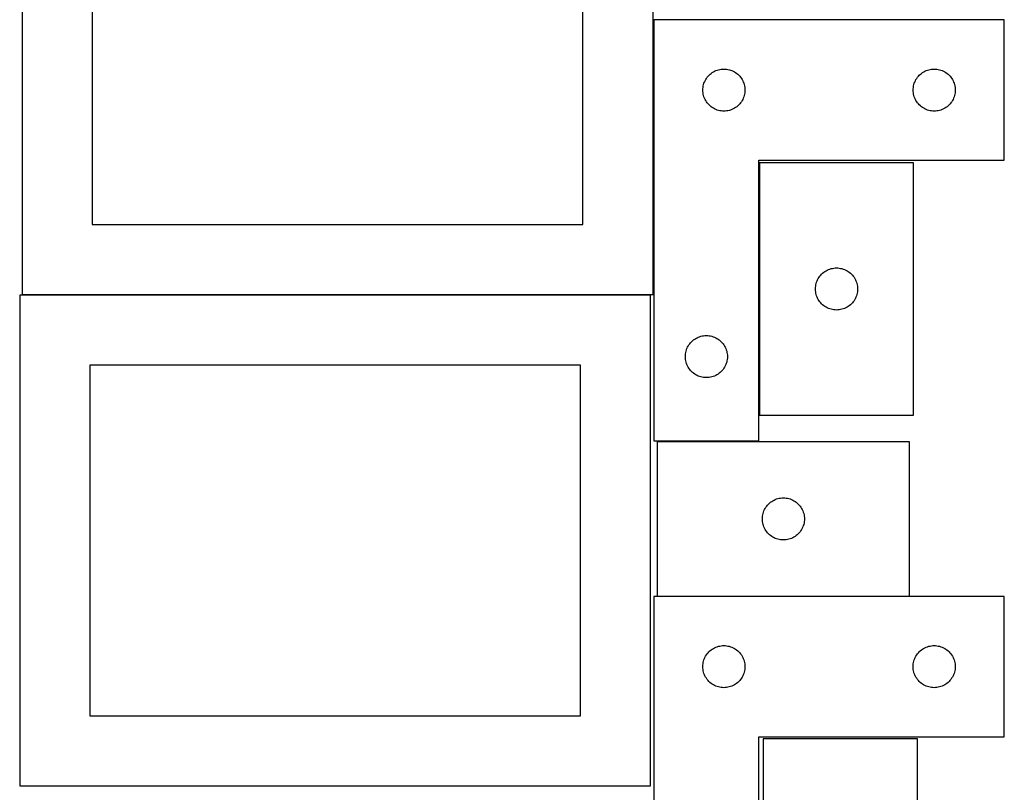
# Model space of a CAD drawing. Header units: millimetres. Extents: x 7 to 1243, y 7 to 2493.
# Tile 7 of 21: x 820 to 1241, y 640 to 970. Entities that reach past the tile are written whole.
import ezdxf

# ---------------------------------------------------------------- set-up
doc = ezdxf.new("R2010")
doc.units = ezdxf.units.MM
doc.layers.add('COMMON', color=5, linetype='CONTINUOUS', true_color=0x0000ff)
doc.layers.add('CUT', color=7, linetype='CONTINUOUS', true_color=0x000000)

msp = doc.modelspace()

# ---------------------------------------------------------------- linework, layer by layer
at = {"layer": 'COMMON'}
for p, q in [((1136.489098, 908.96564), (1136.489098, 800.96564)), ((1092.843677, 723.514549), (1200.843677, 723.514549))]:
    msp.add_line(p, q, dxfattribs=at)
at = {"layer": 'CUT'}
for p, q in [((821.083738, 1062.604799), (821.083738, 852.604799)), ((1091.083738, 852.604799), (1091.083738, 1062.604799)), ((851.083738, 1032.604799), (851.083738, 882.604799)), ((1061.083738, 882.604799), (1061.083738, 1032.604799)), ((1091.389098, 970.045409), (1091.389098, 790.045409)), ((1241.389098, 970.045409), (1091.389098, 970.045409)), ((1241.389098, 910.045409), (1241.389098, 970.045409)), ((1116.889098, 947.839637), (1117.4085, 948.117263)), ((1117.4085, 948.117263), (1117.944947, 948.360324)), ((1117.944947, 948.360324), (1118.496143, 948.56778)), ((1118.496143, 948.56778), (1119.059727, 948.738741)), ((1119.059727, 948.738741), (1119.633285, 948.872476)), ((1119.633285, 948.872476), (1120.214362, 948.968412)), ((1120.214362, 948.968412), (1120.80047, 949.026139)), ((1120.80047, 949.026139), (1121.389098, 949.045409)), ((1121.389098, 949.045409), (1121.977726, 949.026139)), ((1121.977726, 949.026139), (1122.563834, 948.968412)), ((1122.563834, 948.968412), (1123.144911, 948.872476)), ((1123.144911, 948.872476), (1123.718469, 948.738741)), ((1123.718469, 948.738741), (1124.282053, 948.56778)), ((1124.282053, 948.56778), (1124.833249, 948.360324)), ((1124.833249, 948.360324), (1125.369696, 948.117263)), ((1125.369696, 948.117263), (1125.889098, 947.839637)), ((1206.889098, 947.839637), (1207.4085, 948.117263)), ((1207.4085, 948.117263), (1207.944947, 948.360324)), ((1207.944947, 948.360324), (1208.496143, 948.56778)), ((1208.496143, 948.56778), (1209.059727, 948.738741)), ((1209.059727, 948.738741), (1209.633285, 948.872476)), ((1209.633285, 948.872476), (1210.214362, 948.968412)), ((1210.214362, 948.968412), (1210.80047, 949.026139)), ((1210.80047, 949.026139), (1211.389098, 949.045409)), ((1211.389098, 949.045409), (1211.977726, 949.026139)), ((1211.977726, 949.026139), (1212.563834, 948.968412)), ((1212.563834, 948.968412), (1213.144911, 948.872476)), ((1213.144911, 948.872476), (1213.718469, 948.738741)), ((1213.718469, 948.738741), (1214.282053, 948.56778)), ((1214.282053, 948.56778), (1214.833249, 948.360324)), ((1214.833249, 948.360324), (1215.369696, 948.117263)), ((1215.369696, 948.117263), (1215.889098, 947.839637)), ((1113.074182, 943.489559), (1113.317243, 944.026007)), ((1113.317243, 944.026007), (1113.594869, 944.545409)), ((1113.594869, 944.545409), (1113.905871, 945.045541)), ((1113.905871, 945.045541), (1114.248918, 945.524261)), ((1114.248918, 945.524261), (1114.62254, 945.979521)), ((1114.62254, 945.979521), (1115.025137, 946.40937)), ((1115.025137, 946.40937), (1115.454986, 946.811967)), ((1115.454986, 946.811967), (1115.910245, 947.185589)), ((1115.910245, 947.185589), (1116.388966, 947.528635)), ((1116.388966, 947.528635), (1116.889098, 947.839637)), ((1125.889098, 947.839637), (1126.38923, 947.528635)), ((1126.38923, 947.528635), (1126.867951, 947.185589)), ((1126.867951, 947.185589), (1127.32321, 946.811967)), ((1127.32321, 946.811967), (1127.753059, 946.40937)), ((1127.753059, 946.40937), (1128.155656, 945.979521)), ((1128.155656, 945.979521), (1128.529278, 945.524261)), ((1128.529278, 945.524261), (1128.872325, 945.045541)), ((1128.872325, 945.045541), (1129.183327, 944.545409)), ((1129.183327, 944.545409), (1129.460953, 944.026007)), ((1129.460953, 944.026007), (1129.704014, 943.489559)), ((1203.074182, 943.489559), (1203.317243, 944.026007)), ((1203.317243, 944.026007), (1203.594869, 944.545409)), ((1203.594869, 944.545409), (1203.905871, 945.045541)), ((1203.905871, 945.045541), (1204.248918, 945.524261)), ((1204.248918, 945.524261), (1204.62254, 945.979521)), ((1204.62254, 945.979521), (1205.025137, 946.40937)), ((1205.025137, 946.40937), (1205.454986, 946.811967)), ((1205.454986, 946.811967), (1205.910245, 947.185589)), ((1205.910245, 947.185589), (1206.388966, 947.528635)), ((1206.388966, 947.528635), (1206.889098, 947.839637)), ((1215.889098, 947.839637), (1216.38923, 947.528635)), ((1216.38923, 947.528635), (1216.867951, 947.185589)), ((1216.867951, 947.185589), (1217.32321, 946.811967)), ((1217.32321, 946.811967), (1217.753059, 946.40937)), ((1217.753059, 946.40937), (1218.155656, 945.979521)), ((1218.155656, 945.979521), (1218.529278, 945.524261)), ((1218.529278, 945.524261), (1218.872325, 945.045541)), ((1218.872325, 945.045541), (1219.183327, 944.545409)), ((1219.183327, 944.545409), (1219.460953, 944.026007)), ((1219.460953, 944.026007), (1219.704014, 943.489559)), ((1112.389098, 940.045409), (1112.408368, 940.634037)), ((1112.408368, 939.45678), (1112.389098, 940.045409)), ((1112.408368, 940.634037), (1112.466094, 941.220144)), ((1112.466094, 941.220144), (1112.56203, 941.801221)), ((1112.56203, 941.801221), (1112.695766, 942.37478)), ((1112.695766, 942.37478), (1112.866727, 942.938364)), ((1112.866727, 942.938364), (1113.074182, 943.489559)), ((1129.704014, 943.489559), (1129.911469, 942.938364)), ((1129.911469, 942.938364), (1130.08243, 942.37478)), ((1130.08243, 942.37478), (1130.216166, 941.801221)), ((1130.216166, 941.801221), (1130.312102, 941.220144)), ((1130.312102, 941.220144), (1130.369828, 940.634037)), ((1130.369828, 940.634037), (1130.389098, 940.045409)), ((1130.389098, 940.045409), (1130.369828, 939.45678)), ((1202.389098, 940.045409), (1202.408368, 940.634037)), ((1202.408368, 939.45678), (1202.389098, 940.045409)), ((1202.408368, 940.634037), (1202.466094, 941.220144)), ((1202.466094, 941.220144), (1202.56203, 941.801221)), ((1202.56203, 941.801221), (1202.695766, 942.37478)), ((1202.695766, 942.37478), (1202.866727, 942.938364)), ((1202.866727, 942.938364), (1203.074182, 943.489559)), ((1219.704014, 943.489559), (1219.911469, 942.938364)), ((1219.911469, 942.938364), (1220.08243, 942.37478)), ((1220.08243, 942.37478), (1220.216166, 941.801221)), ((1220.216166, 941.801221), (1220.312102, 941.220144)), ((1220.312102, 941.220144), (1220.369828, 940.634037)), ((1220.369828, 940.634037), (1220.389098, 940.045409)), ((1220.389098, 940.045409), (1220.369828, 939.45678)), ((1112.466094, 938.870673), (1112.408368, 939.45678)), ((1112.56203, 938.289596), (1112.466094, 938.870673)), ((1112.695766, 937.716037), (1112.56203, 938.289596)), ((1112.866727, 937.152453), (1112.695766, 937.716037)), ((1113.074182, 936.601258), (1112.866727, 937.152453)), ((1113.317243, 936.06481), (1113.074182, 936.601258)), ((1113.594869, 935.545409), (1113.317243, 936.06481)), ((1113.905871, 935.045276), (1113.594869, 935.545409)), ((1129.183327, 935.545409), (1128.872325, 935.045276)), ((1129.460953, 936.06481), (1129.183327, 935.545409)), ((1129.704014, 936.601258), (1129.460953, 936.06481)), ((1129.911469, 937.152453), (1129.704014, 936.601258)), ((1130.08243, 937.716037), (1129.911469, 937.152453)), ((1130.216166, 938.289596), (1130.08243, 937.716037)), ((1130.312102, 938.870673), (1130.216166, 938.289596)), ((1130.369828, 939.45678), (1130.312102, 938.870673)), ((1202.466094, 938.870673), (1202.408368, 939.45678)), ((1202.56203, 938.289596), (1202.466094, 938.870673)), ((1202.695766, 937.716037), (1202.56203, 938.289596)), ((1202.866727, 937.152453), (1202.695766, 937.716037)), ((1203.074182, 936.601258), (1202.866727, 937.152453)), ((1203.317243, 936.06481), (1203.074182, 936.601258)), ((1203.594869, 935.545409), (1203.317243, 936.06481)), ((1203.905871, 935.045276), (1203.594869, 935.545409)), ((1219.183327, 935.545409), (1218.872325, 935.045276)), ((1219.460953, 936.06481), (1219.183327, 935.545409)), ((1219.704014, 936.601258), (1219.460953, 936.06481)), ((1219.911469, 937.152453), (1219.704014, 936.601258)), ((1220.08243, 937.716037), (1219.911469, 937.152453)), ((1220.216166, 938.289596), (1220.08243, 937.716037)), ((1220.312102, 938.870673), (1220.216166, 938.289596)), ((1220.369828, 939.45678), (1220.312102, 938.870673)), ((1114.248918, 934.566556), (1113.905871, 935.045276)), ((1114.62254, 934.111296), (1114.248918, 934.566556)), ((1115.025137, 933.681447), (1114.62254, 934.111296)), ((1115.454986, 933.27885), (1115.025137, 933.681447)), ((1115.910245, 932.905228), (1115.454986, 933.27885)), ((1116.388966, 932.562182), (1115.910245, 932.905228)), ((1116.889098, 932.25118), (1116.388966, 932.562182)), ((1117.4085, 931.973554), (1116.889098, 932.25118)), ((1117.944947, 931.730493), (1117.4085, 931.973554)), ((1118.496143, 931.523037), (1117.944947, 931.730493)), ((1119.059727, 931.352076), (1118.496143, 931.523037)), ((1119.633285, 931.218341), (1119.059727, 931.352076)), ((1120.214362, 931.122405), (1119.633285, 931.218341)), ((1123.144911, 931.218341), (1122.563834, 931.122405)), ((1123.718469, 931.352076), (1123.144911, 931.218341)), ((1124.282053, 931.523037), (1123.718469, 931.352076)), ((1124.833249, 931.730493), (1124.282053, 931.523037)), ((1125.369696, 931.973554), (1124.833249, 931.730493)), ((1125.889098, 932.25118), (1125.369696, 931.973554)), ((1126.38923, 932.562182), (1125.889098, 932.25118)), ((1126.867951, 932.905228), (1126.38923, 932.562182)), ((1127.32321, 933.27885), (1126.867951, 932.905228)), ((1127.753059, 933.681447), (1127.32321, 933.27885)), ((1128.155656, 934.111296), (1127.753059, 933.681447)), ((1128.529278, 934.566556), (1128.155656, 934.111296)), ((1128.872325, 935.045276), (1128.529278, 934.566556)), ((1204.248918, 934.566556), (1203.905871, 935.045276)), ((1204.62254, 934.111296), (1204.248918, 934.566556)), ((1205.025137, 933.681447), (1204.62254, 934.111296)), ((1205.454986, 933.27885), (1205.025137, 933.681447)), ((1205.910245, 932.905228), (1205.454986, 933.27885)), ((1206.388966, 932.562182), (1205.910245, 932.905228)), ((1206.889098, 932.25118), (1206.388966, 932.562182)), ((1207.4085, 931.973554), (1206.889098, 932.25118)), ((1207.944947, 931.730493), (1207.4085, 931.973554)), ((1208.496143, 931.523037), (1207.944947, 931.730493)), ((1209.059727, 931.352076), (1208.496143, 931.523037)), ((1209.633285, 931.218341), (1209.059727, 931.352076)), ((1210.214362, 931.122405), (1209.633285, 931.218341)), ((1213.144911, 931.218341), (1212.563834, 931.122405)), ((1213.718469, 931.352076), (1213.144911, 931.218341)), ((1214.282053, 931.523037), (1213.718469, 931.352076)), ((1214.833249, 931.730493), (1214.282053, 931.523037)), ((1215.369696, 931.973554), (1214.833249, 931.730493)), ((1215.889098, 932.25118), (1215.369696, 931.973554)), ((1216.38923, 932.562182), (1215.889098, 932.25118)), ((1216.867951, 932.905228), (1216.38923, 932.562182)), ((1217.32321, 933.27885), (1216.867951, 932.905228)), ((1217.753059, 933.681447), (1217.32321, 933.27885)), ((1218.155656, 934.111296), (1217.753059, 933.681447)), ((1218.529278, 934.566556), (1218.155656, 934.111296)), ((1218.872325, 935.045276), (1218.529278, 934.566556)), ((1120.80047, 931.064678), (1120.214362, 931.122405)), ((1121.389098, 931.045409), (1120.80047, 931.064678)), ((1121.977726, 931.064678), (1121.389098, 931.045409)), ((1122.563834, 931.122405), (1121.977726, 931.064678)), ((1210.80047, 931.064678), (1210.214362, 931.122405)), ((1211.389098, 931.045409), (1210.80047, 931.064678)), ((1211.977726, 931.064678), (1211.389098, 931.045409)), ((1212.563834, 931.122405), (1211.977726, 931.064678)), ((1136.389098, 790.045409), (1136.389098, 910.045409)), ((1136.389098, 910.045409), (1241.389098, 910.045409)), ((1202.589099, 908.96564), (1136.589099, 908.96564)), ((1136.589099, 908.96564), (1136.589099, 800.96564)), ((1202.589099, 800.96564), (1202.589099, 908.96564)), ((851.083738, 882.604799), (1061.083738, 882.604799)), ((1167.259728, 863.658973), (1167.833286, 863.792708)), ((1167.833286, 863.792708), (1168.414363, 863.888644)), ((1168.414363, 863.888644), (1169.000471, 863.946371)), ((1169.000471, 863.946371), (1169.589099, 863.96564)), ((1169.589099, 863.96564), (1170.177727, 863.946371)), ((1170.177727, 863.946371), (1170.763835, 863.888644)), ((1170.763835, 863.888644), (1171.344912, 863.792708)), ((1171.344912, 863.792708), (1171.91847, 863.658973)), ((1161.79487, 859.46564), (1162.105872, 859.965772)), ((1162.105872, 859.965772), (1162.448919, 860.444493)), ((1162.448919, 860.444493), (1162.822541, 860.899753)), ((1162.822541, 860.899753), (1163.225138, 861.329601)), ((1163.225138, 861.329601), (1163.654987, 861.732199)), ((1163.654987, 861.732199), (1164.110246, 862.10582)), ((1164.110246, 862.10582), (1164.588967, 862.448867)), ((1164.588967, 862.448867), (1165.089099, 862.759869)), ((1165.089099, 862.759869), (1165.608501, 863.037495)), ((1165.608501, 863.037495), (1166.144948, 863.280556)), ((1166.144948, 863.280556), (1166.696144, 863.488012)), ((1166.696144, 863.488012), (1167.259728, 863.658973)), ((1171.91847, 863.658973), (1172.482054, 863.488012)), ((1172.482054, 863.488012), (1173.03325, 863.280556)), ((1173.03325, 863.280556), (1173.569697, 863.037495)), ((1173.569697, 863.037495), (1174.089099, 862.759869)), ((1174.089099, 862.759869), (1174.589231, 862.448867)), ((1174.589231, 862.448867), (1175.067952, 862.10582)), ((1175.067952, 862.10582), (1175.523211, 861.732199)), ((1175.523211, 861.732199), (1175.95306, 861.329601)), ((1175.95306, 861.329601), (1176.355657, 860.899753)), ((1176.355657, 860.899753), (1176.729279, 860.444493)), ((1176.729279, 860.444493), (1177.072326, 859.965772)), ((1177.072326, 859.965772), (1177.383328, 859.46564)), ((1160.589099, 854.96564), (1160.608369, 855.554269)), ((1160.608369, 855.554269), (1160.666095, 856.140376)), ((1160.666095, 856.140376), (1160.762031, 856.721453)), ((1160.762031, 856.721453), (1160.895767, 857.295012)), ((1160.895767, 857.295012), (1161.066728, 857.858596)), ((1161.066728, 857.858596), (1161.274183, 858.409791)), ((1161.274183, 858.409791), (1161.517244, 858.946239)), ((1161.517244, 858.946239), (1161.79487, 859.46564)), ((1177.383328, 859.46564), (1177.660954, 858.946239)), ((1177.660954, 858.946239), (1177.904015, 858.409791)), ((1177.904015, 858.409791), (1178.11147, 857.858596)), ((1178.11147, 857.858596), (1178.282431, 857.295012)), ((1178.282431, 857.295012), (1178.416167, 856.721453)), ((1178.416167, 856.721453), (1178.512103, 856.140376)), ((1178.512103, 856.140376), (1178.569829, 855.554269)), ((1178.569829, 855.554269), (1178.589099, 854.96564)), ((1090.032682, 852.369997), (820.032682, 852.369997)), ((820.032682, 852.369997), (820.032682, 642.369997)), ((821.083738, 852.604799), (1091.083738, 852.604799)), ((1090.032682, 642.369997), (1090.032682, 852.369997)), ((1160.608369, 854.377012), (1160.589099, 854.96564)), ((1160.666095, 853.790905), (1160.608369, 854.377012)), ((1160.762031, 853.209827), (1160.666095, 853.790905)), ((1160.895767, 852.636269), (1160.762031, 853.209827)), ((1161.066728, 852.072685), (1160.895767, 852.636269)), ((1161.274183, 851.521489), (1161.066728, 852.072685)), ((1161.517244, 850.985042), (1161.274183, 851.521489)), ((1177.904015, 851.521489), (1177.660954, 850.985042)), ((1178.11147, 852.072685), (1177.904015, 851.521489)), ((1178.282431, 852.636269), (1178.11147, 852.072685)), ((1178.416167, 853.209827), (1178.282431, 852.636269)), ((1178.512103, 853.790905), (1178.416167, 853.209827)), ((1178.569829, 854.377012), (1178.512103, 853.790905)), ((1178.589099, 854.96564), (1178.569829, 854.377012)), ((1161.79487, 850.46564), (1161.517244, 850.985042)), ((1162.105872, 849.965508), (1161.79487, 850.46564)), ((1162.448919, 849.486788), (1162.105872, 849.965508)), ((1162.822541, 849.031528), (1162.448919, 849.486788)), ((1163.225138, 848.601679), (1162.822541, 849.031528)), ((1163.654987, 848.199082), (1163.225138, 848.601679)), ((1164.110246, 847.82546), (1163.654987, 848.199082)), ((1164.588967, 847.482414), (1164.110246, 847.82546)), ((1165.089099, 847.171412), (1164.588967, 847.482414)), ((1165.608501, 846.893786), (1165.089099, 847.171412)), ((1174.089099, 847.171412), (1173.569697, 846.893786)), ((1174.589231, 847.482414), (1174.089099, 847.171412)), ((1175.067952, 847.82546), (1174.589231, 847.482414)), ((1175.523211, 848.199082), (1175.067952, 847.82546)), ((1175.95306, 848.601679), (1175.523211, 848.199082)), ((1176.355657, 849.031528), (1175.95306, 848.601679)), ((1176.729279, 849.486788), (1176.355657, 849.031528)), ((1177.072326, 849.965508), (1176.729279, 849.486788)), ((1177.383328, 850.46564), (1177.072326, 849.965508)), ((1177.660954, 850.985042), (1177.383328, 850.46564)), ((1166.144948, 846.650725), (1165.608501, 846.893786)), ((1166.696144, 846.443269), (1166.144948, 846.650725)), ((1167.259728, 846.272308), (1166.696144, 846.443269)), ((1167.833286, 846.138573), (1167.259728, 846.272308)), ((1168.414363, 846.042637), (1167.833286, 846.138573)), ((1169.000471, 845.98491), (1168.414363, 846.042637)), ((1169.589099, 845.96564), (1169.000471, 845.98491)), ((1170.177727, 845.98491), (1169.589099, 845.96564)), ((1170.763835, 846.042637), (1170.177727, 845.98491)), ((1171.344912, 846.138573), (1170.763835, 846.042637)), ((1171.91847, 846.272308), (1171.344912, 846.138573)), ((1172.482054, 846.443269), (1171.91847, 846.272308)), ((1173.03325, 846.650725), (1172.482054, 846.443269)), ((1173.569697, 846.893786), (1173.03325, 846.650725)), ((1109.9085, 834.117263), (1110.444947, 834.360324)), ((1110.444947, 834.360324), (1110.996143, 834.56778)), ((1110.996143, 834.56778), (1111.559727, 834.738741)), ((1111.559727, 834.738741), (1112.133285, 834.872476)), ((1112.133285, 834.872476), (1112.714362, 834.968412)), ((1112.714362, 834.968412), (1113.30047, 835.026139)), ((1113.30047, 835.026139), (1113.889098, 835.045409)), ((1113.889098, 835.045409), (1114.477726, 835.026139)), ((1114.477726, 835.026139), (1115.063834, 834.968412)), ((1115.063834, 834.968412), (1115.644911, 834.872476)), ((1115.644911, 834.872476), (1116.218469, 834.738741)), ((1116.218469, 834.738741), (1116.782053, 834.56778)), ((1116.782053, 834.56778), (1117.333249, 834.360324)), ((1117.333249, 834.360324), (1117.869696, 834.117263)), ((1105.817243, 830.026007), (1106.094869, 830.545409)), ((1106.094869, 830.545409), (1106.405871, 831.045541)), ((1106.405871, 831.045541), (1106.748918, 831.524261)), ((1106.748918, 831.524261), (1107.12254, 831.979521)), ((1107.12254, 831.979521), (1107.525137, 832.40937)), ((1107.525137, 832.40937), (1107.954986, 832.811967)), ((1107.954986, 832.811967), (1108.410245, 833.185589)), ((1108.410245, 833.185589), (1108.888966, 833.528635)), ((1108.888966, 833.528635), (1109.389098, 833.839637)), ((1109.389098, 833.839637), (1109.9085, 834.117263)), ((1117.869696, 834.117263), (1118.389098, 833.839637)), ((1118.389098, 833.839637), (1118.88923, 833.528635)), ((1118.88923, 833.528635), (1119.367951, 833.185589)), ((1119.367951, 833.185589), (1119.82321, 832.811967)), ((1119.82321, 832.811967), (1120.253059, 832.40937)), ((1120.253059, 832.40937), (1120.655656, 831.979521)), ((1120.655656, 831.979521), (1121.029278, 831.524261)), ((1121.029278, 831.524261), (1121.372325, 831.045541)), ((1121.372325, 831.045541), (1121.683327, 830.545409)), ((1121.683327, 830.545409), (1121.960953, 830.026007)), ((1104.889098, 826.045409), (1104.908368, 826.634037)), ((1104.908368, 825.45678), (1104.889098, 826.045409)), ((1104.908368, 826.634037), (1104.966094, 827.220144)), ((1104.966094, 827.220144), (1105.06203, 827.801221)), ((1105.06203, 827.801221), (1105.195766, 828.37478)), ((1105.195766, 828.37478), (1105.366727, 828.938364)), ((1105.366727, 828.938364), (1105.574182, 829.489559)), ((1105.574182, 829.489559), (1105.817243, 830.026007)), ((1121.960953, 830.026007), (1122.204014, 829.489559)), ((1122.204014, 829.489559), (1122.411469, 828.938364)), ((1122.411469, 828.938364), (1122.58243, 828.37478)), ((1122.58243, 828.37478), (1122.716166, 827.801221)), ((1122.716166, 827.801221), (1122.812102, 827.220144)), ((1122.812102, 827.220144), (1122.869828, 826.634037)), ((1122.869828, 826.634037), (1122.889098, 826.045409)), ((1122.889098, 826.045409), (1122.869828, 825.45678)), ((1060.032682, 822.369997), (850.032682, 822.369997)), ((850.032682, 822.369997), (850.032682, 672.369997)), ((1060.032682, 672.369997), (1060.032682, 822.369997)), ((1104.966094, 824.870673), (1104.908368, 825.45678)), ((1105.06203, 824.289596), (1104.966094, 824.870673)), ((1105.195766, 823.716037), (1105.06203, 824.289596)), ((1105.366727, 823.152453), (1105.195766, 823.716037)), ((1105.574182, 822.601258), (1105.366727, 823.152453)), ((1105.817243, 822.06481), (1105.574182, 822.601258)), ((1106.094869, 821.545409), (1105.817243, 822.06481)), ((1121.960953, 822.06481), (1121.683327, 821.545409)), ((1122.204014, 822.601258), (1121.960953, 822.06481)), ((1122.411469, 823.152453), (1122.204014, 822.601258)), ((1122.58243, 823.716037), (1122.411469, 823.152453)), ((1122.716166, 824.289596), (1122.58243, 823.716037)), ((1122.812102, 824.870673), (1122.716166, 824.289596)), ((1122.869828, 825.45678), (1122.812102, 824.870673)), ((1106.405871, 821.045276), (1106.094869, 821.545409)), ((1106.748918, 820.566556), (1106.405871, 821.045276)), ((1107.12254, 820.111296), (1106.748918, 820.566556)), ((1107.525137, 819.681447), (1107.12254, 820.111296)), ((1107.954986, 819.27885), (1107.525137, 819.681447)), ((1108.410245, 818.905228), (1107.954986, 819.27885)), ((1108.888966, 818.562182), (1108.410245, 818.905228)), ((1109.389098, 818.25118), (1108.888966, 818.562182)), ((1109.9085, 817.973554), (1109.389098, 818.25118)), ((1110.444947, 817.730493), (1109.9085, 817.973554)), ((1110.996143, 817.523037), (1110.444947, 817.730493)), ((1111.559727, 817.352076), (1110.996143, 817.523037)), ((1116.782053, 817.523037), (1116.218469, 817.352076)), ((1117.333249, 817.730493), (1116.782053, 817.523037)), ((1117.869696, 817.973554), (1117.333249, 817.730493)), ((1118.389098, 818.25118), (1117.869696, 817.973554)), ((1118.88923, 818.562182), (1118.389098, 818.25118)), ((1119.367951, 818.905228), (1118.88923, 818.562182)), ((1119.82321, 819.27885), (1119.367951, 818.905228)), ((1120.253059, 819.681447), (1119.82321, 819.27885)), ((1120.655656, 820.111296), (1120.253059, 819.681447)), ((1121.029278, 820.566556), (1120.655656, 820.111296)), ((1121.372325, 821.045276), (1121.029278, 820.566556)), ((1121.683327, 821.545409), (1121.372325, 821.045276)), ((1112.133285, 817.218341), (1111.559727, 817.352076)), ((1112.714362, 817.122405), (1112.133285, 817.218341)), ((1113.30047, 817.064678), (1112.714362, 817.122405)), ((1113.889098, 817.045409), (1113.30047, 817.064678)), ((1114.477726, 817.064678), (1113.889098, 817.045409)), ((1115.063834, 817.122405), (1114.477726, 817.064678)), ((1115.644911, 817.218341), (1115.063834, 817.122405)), ((1116.218469, 817.352076), (1115.644911, 817.218341)), ((1136.589099, 800.96564), (1202.589099, 800.96564)), ((1091.389098, 790.045409), (1136.389098, 790.045409)), ((1200.843677, 789.61455), (1092.843677, 789.61455)), ((1092.843677, 789.61455), (1092.843677, 723.61455)), ((1200.843677, 723.61455), (1200.843677, 789.61455)), ((1140.077118, 762.548662), (1140.479716, 762.978511)), ((1140.479716, 762.978511), (1140.909564, 763.381108)), ((1140.909564, 763.381108), (1141.364824, 763.75473)), ((1141.364824, 763.75473), (1141.843545, 764.097777)), ((1141.843545, 764.097777), (1142.343677, 764.408779)), ((1142.343677, 764.408779), (1142.863079, 764.686405)), ((1142.863079, 764.686405), (1143.399526, 764.929466)), ((1143.399526, 764.929466), (1143.950722, 765.136921)), ((1143.950722, 765.136921), (1144.514305, 765.307883)), ((1144.514305, 765.307883), (1145.087864, 765.441618)), ((1145.087864, 765.441618), (1145.668941, 765.537554)), ((1145.668941, 765.537554), (1146.255049, 765.59528)), ((1146.255049, 765.59528), (1146.843677, 765.61455)), ((1146.843677, 765.61455), (1147.432305, 765.59528)), ((1147.432305, 765.59528), (1148.018412, 765.537554)), ((1148.018412, 765.537554), (1148.59949, 765.441618)), ((1148.59949, 765.441618), (1149.173048, 765.307883)), ((1149.173048, 765.307883), (1149.736632, 765.136921)), ((1149.736632, 765.136921), (1150.287828, 764.929466)), ((1150.287828, 764.929466), (1150.824275, 764.686405)), ((1150.824275, 764.686405), (1151.343677, 764.408779)), ((1151.343677, 764.408779), (1151.843809, 764.097777)), ((1151.843809, 764.097777), (1152.32253, 763.75473)), ((1152.32253, 763.75473), (1152.777789, 763.381108)), ((1152.777789, 763.381108), (1153.207638, 762.978511)), ((1153.207638, 762.978511), (1153.610235, 762.548662)), ((1138.016609, 758.370363), (1138.150344, 758.943922)), ((1138.150344, 758.943922), (1138.321306, 759.507505)), ((1138.321306, 759.507505), (1138.528761, 760.058701)), ((1138.528761, 760.058701), (1138.771822, 760.595148)), ((1138.771822, 760.595148), (1139.049448, 761.11455)), ((1139.049448, 761.11455), (1139.36045, 761.614682)), ((1139.36045, 761.614682), (1139.703497, 762.093403)), ((1139.703497, 762.093403), (1140.077118, 762.548662)), ((1153.610235, 762.548662), (1153.983857, 762.093403)), ((1153.983857, 762.093403), (1154.326903, 761.614682)), ((1154.326903, 761.614682), (1154.637905, 761.11455)), ((1154.637905, 761.11455), (1154.915531, 760.595148)), ((1154.915531, 760.595148), (1155.158593, 760.058701)), ((1155.158593, 760.058701), (1155.366048, 759.507505)), ((1155.366048, 759.507505), (1155.537009, 758.943922)), ((1155.537009, 758.943922), (1155.670744, 758.370363)), ((1137.843677, 756.61455), (1137.862946, 757.203178)), ((1137.862946, 756.025922), (1137.843677, 756.61455)), ((1137.862946, 757.203178), (1137.920673, 757.789286)), ((1137.920673, 755.439814), (1137.862946, 756.025922)), ((1137.920673, 757.789286), (1138.016609, 758.370363)), ((1138.016609, 754.858737), (1137.920673, 755.439814)), ((1138.150344, 754.285179), (1138.016609, 754.858737)), ((1138.321306, 753.721595), (1138.150344, 754.285179)), ((1155.537009, 754.285179), (1155.366048, 753.721595)), ((1155.670744, 754.858737), (1155.537009, 754.285179)), ((1155.670744, 758.370363), (1155.76668, 757.789286)), ((1155.76668, 755.439814), (1155.670744, 754.858737)), ((1155.76668, 757.789286), (1155.824407, 757.203178)), ((1155.824407, 756.025922), (1155.76668, 755.439814)), ((1155.824407, 757.203178), (1155.843677, 756.61455)), ((1155.843677, 756.61455), (1155.824407, 756.025922)), ((1138.528761, 753.170399), (1138.321306, 753.721595)), ((1138.771822, 752.633952), (1138.528761, 753.170399)), ((1139.049448, 752.11455), (1138.771822, 752.633952)), ((1139.36045, 751.614418), (1139.049448, 752.11455)), ((1139.703497, 751.135697), (1139.36045, 751.614418)), ((1140.077118, 750.680438), (1139.703497, 751.135697)), ((1140.479716, 750.250589), (1140.077118, 750.680438)), ((1140.909564, 749.847992), (1140.479716, 750.250589)), ((1153.207638, 750.250589), (1152.777789, 749.847992)), ((1153.610235, 750.680438), (1153.207638, 750.250589)), ((1153.983857, 751.135697), (1153.610235, 750.680438)), ((1154.326903, 751.614418), (1153.983857, 751.135697)), ((1154.637905, 752.11455), (1154.326903, 751.614418)), ((1154.915531, 752.633952), (1154.637905, 752.11455)), ((1155.158593, 753.170399), (1154.915531, 752.633952)), ((1155.366048, 753.721595), (1155.158593, 753.170399)), ((1141.364824, 749.47437), (1140.909564, 749.847992)), ((1141.843545, 749.131324), (1141.364824, 749.47437)), ((1142.343677, 748.820321), (1141.843545, 749.131324)), ((1142.863079, 748.542695), (1142.343677, 748.820321)), ((1143.399526, 748.299634), (1142.863079, 748.542695)), ((1143.950722, 748.092179), (1143.399526, 748.299634)), ((1144.514305, 747.921218), (1143.950722, 748.092179)), ((1145.087864, 747.787483), (1144.514305, 747.921218)), ((1145.668941, 747.691546), (1145.087864, 747.787483)), ((1146.255049, 747.63382), (1145.668941, 747.691546)), ((1146.843677, 747.61455), (1146.255049, 747.63382)), ((1147.432305, 747.63382), (1146.843677, 747.61455)), ((1148.018412, 747.691546), (1147.432305, 747.63382)), ((1148.59949, 747.787483), (1148.018412, 747.691546)), ((1149.173048, 747.921218), (1148.59949, 747.787483)), ((1149.736632, 748.092179), (1149.173048, 747.921218)), ((1150.287828, 748.299634), (1149.736632, 748.092179)), ((1150.824275, 748.542695), (1150.287828, 748.299634)), ((1151.343677, 748.820321), (1150.824275, 748.542695)), ((1151.843809, 749.131324), (1151.343677, 748.820321)), ((1152.32253, 749.47437), (1151.843809, 749.131324)), ((1152.777789, 749.847992), (1152.32253, 749.47437)), ((1091.374633, 723.414549), (1091.374633, 543.414549)), ((1241.374633, 723.414549), (1091.374633, 723.414549)), ((1092.843677, 723.61455), (1200.843677, 723.61455)), ((1241.374633, 663.414549), (1241.374633, 723.414549)), ((1114.608074, 699.348661), (1115.010672, 699.77851)), ((1115.010672, 699.77851), (1115.44052, 700.181107)), ((1115.44052, 700.181107), (1115.89578, 700.554729)), ((1115.89578, 700.554729), (1116.374501, 700.897776)), ((1116.374501, 700.897776), (1116.874633, 701.208778)), ((1116.874633, 701.208778), (1117.394034, 701.486404)), ((1117.394034, 701.486404), (1117.930482, 701.729465)), ((1117.930482, 701.729465), (1118.481677, 701.93692)), ((1118.481677, 701.93692), (1119.045261, 702.107882)), ((1119.045261, 702.107882), (1119.61882, 702.241617)), ((1119.61882, 702.241617), (1120.199897, 702.337553)), ((1120.199897, 702.337553), (1120.786005, 702.395279)), ((1120.786005, 702.395279), (1121.374633, 702.414549)), ((1121.374633, 702.414549), (1121.963261, 702.395279)), ((1121.963261, 702.395279), (1122.549368, 702.337553)), ((1122.549368, 702.337553), (1123.130446, 702.241617)), ((1123.130446, 702.241617), (1123.704004, 702.107882)), ((1123.704004, 702.107882), (1124.267588, 701.93692)), ((1124.267588, 701.93692), (1124.818784, 701.729465)), ((1124.818784, 701.729465), (1125.355231, 701.486404)), ((1125.355231, 701.486404), (1125.874633, 701.208778)), ((1125.874633, 701.208778), (1126.374765, 700.897776)), ((1126.374765, 700.897776), (1126.853486, 700.554729)), ((1126.853486, 700.554729), (1127.308745, 700.181107)), ((1127.308745, 700.181107), (1127.738594, 699.77851)), ((1127.738594, 699.77851), (1128.141191, 699.348661)), ((1204.608074, 699.348661), (1205.010672, 699.77851)), ((1205.010672, 699.77851), (1205.44052, 700.181107)), ((1205.44052, 700.181107), (1205.89578, 700.554729)), ((1205.89578, 700.554729), (1206.374501, 700.897776)), ((1206.374501, 700.897776), (1206.874633, 701.208778)), ((1206.874633, 701.208778), (1207.394034, 701.486404)), ((1207.394034, 701.486404), (1207.930482, 701.729465)), ((1207.930482, 701.729465), (1208.481677, 701.93692)), ((1208.481677, 701.93692), (1209.045261, 702.107882)), ((1209.045261, 702.107882), (1209.61882, 702.241617)), ((1209.61882, 702.241617), (1210.199897, 702.337553)), ((1210.199897, 702.337553), (1210.786005, 702.395279)), ((1210.786005, 702.395279), (1211.374633, 702.414549)), ((1211.374633, 702.414549), (1211.963261, 702.395279)), ((1211.963261, 702.395279), (1212.549368, 702.337553)), ((1212.549368, 702.337553), (1213.130446, 702.241617)), ((1213.130446, 702.241617), (1213.704004, 702.107882)), ((1213.704004, 702.107882), (1214.267588, 701.93692)), ((1214.267588, 701.93692), (1214.818784, 701.729465)), ((1214.818784, 701.729465), (1215.355231, 701.486404)), ((1215.355231, 701.486404), (1215.874633, 701.208778)), ((1215.874633, 701.208778), (1216.374765, 700.897776)), ((1216.374765, 700.897776), (1216.853486, 700.554729)), ((1216.853486, 700.554729), (1217.308745, 700.181107)), ((1217.308745, 700.181107), (1217.738594, 699.77851)), ((1217.738594, 699.77851), (1218.141191, 699.348661)), ((1112.547565, 695.170362), (1112.6813, 695.743921)), ((1112.6813, 695.743921), (1112.852261, 696.307504)), ((1112.852261, 696.307504), (1113.059717, 696.8587)), ((1113.059717, 696.8587), (1113.302778, 697.395147)), ((1113.302778, 697.395147), (1113.580404, 697.914549)), ((1113.580404, 697.914549), (1113.891406, 698.414681)), ((1113.891406, 698.414681), (1114.234453, 698.893402)), ((1114.234453, 698.893402), (1114.608074, 699.348661)), ((1128.141191, 699.348661), (1128.514813, 698.893402)), ((1128.514813, 698.893402), (1128.857859, 698.414681)), ((1128.857859, 698.414681), (1129.168861, 697.914549)), ((1129.168861, 697.914549), (1129.446487, 697.395147)), ((1129.446487, 697.395147), (1129.689548, 696.8587)), ((1129.689548, 696.8587), (1129.897004, 696.307504)), ((1129.897004, 696.307504), (1130.067965, 695.743921)), ((1130.067965, 695.743921), (1130.2017, 695.170362)), ((1202.547565, 695.170362), (1202.6813, 695.743921)), ((1202.6813, 695.743921), (1202.852261, 696.307504)), ((1202.852261, 696.307504), (1203.059717, 696.8587)), ((1203.059717, 696.8587), (1203.302778, 697.395147)), ((1203.302778, 697.395147), (1203.580404, 697.914549)), ((1203.580404, 697.914549), (1203.891406, 698.414681)), ((1203.891406, 698.414681), (1204.234453, 698.893402)), ((1204.234453, 698.893402), (1204.608074, 699.348661)), ((1218.141191, 699.348661), (1218.514813, 698.893402)), ((1218.514813, 698.893402), (1218.857859, 698.414681)), ((1218.857859, 698.414681), (1219.168861, 697.914549)), ((1219.168861, 697.914549), (1219.446487, 697.395147)), ((1219.446487, 697.395147), (1219.689548, 696.8587)), ((1219.689548, 696.8587), (1219.897004, 696.307504)), ((1219.897004, 696.307504), (1220.067965, 695.743921)), ((1220.067965, 695.743921), (1220.2017, 695.170362)), ((1112.374633, 693.414549), (1112.393902, 694.003177)), ((1112.393902, 692.825921), (1112.374633, 693.414549)), ((1112.393902, 694.003177), (1112.451629, 694.589285)), ((1112.451629, 692.239813), (1112.393902, 692.825921)), ((1112.451629, 694.589285), (1112.547565, 695.170362)), ((1112.547565, 691.658736), (1112.451629, 692.239813)), ((1112.6813, 691.085178), (1112.547565, 691.658736)), ((1112.852261, 690.521594), (1112.6813, 691.085178)), ((1130.067965, 691.085178), (1129.897004, 690.521594)), ((1130.2017, 691.658736), (1130.067965, 691.085178)), ((1130.2017, 695.170362), (1130.297636, 694.589285)), ((1130.297636, 692.239813), (1130.2017, 691.658736)), ((1130.297636, 694.589285), (1130.355363, 694.003177)), ((1130.355363, 692.825921), (1130.297636, 692.239813)), ((1130.355363, 694.003177), (1130.374633, 693.414549)), ((1130.374633, 693.414549), (1130.355363, 692.825921)), ((1202.374633, 693.414549), (1202.393902, 694.003177)), ((1202.393902, 692.825921), (1202.374633, 693.414549)), ((1202.393902, 694.003177), (1202.451629, 694.589285)), ((1202.451629, 692.239813), (1202.393902, 692.825921)), ((1202.451629, 694.589285), (1202.547565, 695.170362)), ((1202.547565, 691.658736), (1202.451629, 692.239813)), ((1202.6813, 691.085178), (1202.547565, 691.658736)), ((1202.852261, 690.521594), (1202.6813, 691.085178)), ((1220.067965, 691.085178), (1219.897004, 690.521594)), ((1220.2017, 691.658736), (1220.067965, 691.085178)), ((1220.2017, 695.170362), (1220.297636, 694.589285)), ((1220.297636, 692.239813), (1220.2017, 691.658736)), ((1220.297636, 694.589285), (1220.355363, 694.003177)), ((1220.355363, 692.825921), (1220.297636, 692.239813)), ((1220.355363, 694.003177), (1220.374633, 693.414549)), ((1220.374633, 693.414549), (1220.355363, 692.825921)), ((1113.059717, 689.970398), (1112.852261, 690.521594)), ((1113.302778, 689.433951), (1113.059717, 689.970398)), ((1113.580404, 688.914549), (1113.302778, 689.433951)), ((1113.891406, 688.414417), (1113.580404, 688.914549)), ((1114.234453, 687.935696), (1113.891406, 688.414417)), ((1114.608074, 687.480437), (1114.234453, 687.935696)), ((1115.010672, 687.050588), (1114.608074, 687.480437)), ((1115.44052, 686.647991), (1115.010672, 687.050588)), ((1127.738594, 687.050588), (1127.308745, 686.647991)), ((1128.141191, 687.480437), (1127.738594, 687.050588)), ((1128.514813, 687.935696), (1128.141191, 687.480437)), ((1128.857859, 688.414417), (1128.514813, 687.935696)), ((1129.168861, 688.914549), (1128.857859, 688.414417)), ((1129.446487, 689.433951), (1129.168861, 688.914549)), ((1129.689548, 689.970398), (1129.446487, 689.433951)), ((1129.897004, 690.521594), (1129.689548, 689.970398)), ((1203.059717, 689.970398), (1202.852261, 690.521594)), ((1203.302778, 689.433951), (1203.059717, 689.970398)), ((1203.580404, 688.914549), (1203.302778, 689.433951)), ((1203.891406, 688.414417), (1203.580404, 688.914549)), ((1204.234453, 687.935696), (1203.891406, 688.414417)), ((1204.608074, 687.480437), (1204.234453, 687.935696)), ((1205.010672, 687.050588), (1204.608074, 687.480437)), ((1205.44052, 686.647991), (1205.010672, 687.050588)), ((1217.738594, 687.050588), (1217.308745, 686.647991)), ((1218.141191, 687.480437), (1217.738594, 687.050588)), ((1218.514813, 687.935696), (1218.141191, 687.480437)), ((1218.857859, 688.414417), (1218.514813, 687.935696)), ((1219.168861, 688.914549), (1218.857859, 688.414417)), ((1219.446487, 689.433951), (1219.168861, 688.914549)), ((1219.689548, 689.970398), (1219.446487, 689.433951)), ((1219.897004, 690.521594), (1219.689548, 689.970398)), ((1115.89578, 686.274369), (1115.44052, 686.647991)), ((1116.374501, 685.931323), (1115.89578, 686.274369)), ((1116.874633, 685.62032), (1116.374501, 685.931323)), ((1117.394034, 685.342694), (1116.874633, 685.62032)), ((1117.930482, 685.099633), (1117.394034, 685.342694)), ((1118.481677, 684.892178), (1117.930482, 685.099633)), ((1119.045261, 684.721217), (1118.481677, 684.892178)), ((1119.61882, 684.587482), (1119.045261, 684.721217)), ((1120.199897, 684.491545), (1119.61882, 684.587482)), ((1120.786005, 684.433819), (1120.199897, 684.491545)), ((1121.374633, 684.414549), (1120.786005, 684.433819)), ((1121.963261, 684.433819), (1121.374633, 684.414549)), ((1122.549368, 684.491545), (1121.963261, 684.433819)), ((1123.130446, 684.587482), (1122.549368, 684.491545)), ((1123.704004, 684.721217), (1123.130446, 684.587482)), ((1124.267588, 684.892178), (1123.704004, 684.721217)), ((1124.818784, 685.099633), (1124.267588, 684.892178)), ((1125.355231, 685.342694), (1124.818784, 685.099633)), ((1125.874633, 685.62032), (1125.355231, 685.342694)), ((1126.374765, 685.931323), (1125.874633, 685.62032)), ((1126.853486, 686.274369), (1126.374765, 685.931323)), ((1127.308745, 686.647991), (1126.853486, 686.274369)), ((1205.89578, 686.274369), (1205.44052, 686.647991)), ((1206.374501, 685.931323), (1205.89578, 686.274369)), ((1206.874633, 685.62032), (1206.374501, 685.931323)), ((1207.394034, 685.342694), (1206.874633, 685.62032)), ((1207.930482, 685.099633), (1207.394034, 685.342694)), ((1208.481677, 684.892178), (1207.930482, 685.099633)), ((1209.045261, 684.721217), (1208.481677, 684.892178)), ((1209.61882, 684.587482), (1209.045261, 684.721217)), ((1210.199897, 684.491545), (1209.61882, 684.587482)), ((1210.786005, 684.433819), (1210.199897, 684.491545)), ((1211.374633, 684.414549), (1210.786005, 684.433819)), ((1211.963261, 684.433819), (1211.374633, 684.414549)), ((1212.549368, 684.491545), (1211.963261, 684.433819)), ((1213.130446, 684.587482), (1212.549368, 684.491545)), ((1213.704004, 684.721217), (1213.130446, 684.587482)), ((1214.267588, 684.892178), (1213.704004, 684.721217)), ((1214.818784, 685.099633), (1214.267588, 684.892178)), ((1215.355231, 685.342694), (1214.818784, 685.099633)), ((1215.874633, 685.62032), (1215.355231, 685.342694)), ((1216.374765, 685.931323), (1215.874633, 685.62032)), ((1216.853486, 686.274369), (1216.374765, 685.931323)), ((1217.308745, 686.647991), (1216.853486, 686.274369)), ((850.032682, 672.369997), (1060.032682, 672.369997)), ((1136.374633, 543.414549), (1136.374633, 663.414549)), ((1136.374633, 663.414549), (1241.374633, 663.414549)), ((1138.255714, 662.520325), (1138.255714, 554.520325)), ((1204.255714, 662.520325), (1138.255714, 662.520325)), ((1204.255714, 554.520325), (1204.255714, 662.520325)), ((820.032682, 642.369997), (1090.032682, 642.369997))]:
    msp.add_line(p, q, dxfattribs=at)

doc.saveas('drawing.dxf')
